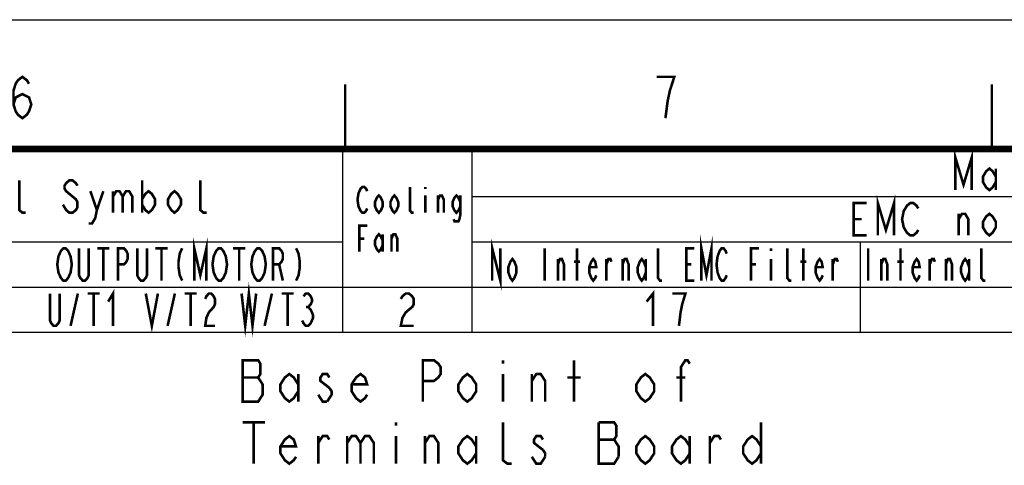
# Model space of a CAD drawing. Extents: x 0 to 420, y 0 to 297.
# Tile 61 of 62: x 285 to 361, y 263 to 297. Entities that reach past the tile are written whole.
import ezdxf

# ---------------------------------------------------------------- set-up
doc = ezdxf.new("R2010")
doc.units = 0
doc.header["$LTSCALE"] = 23.1
doc.layers.get('0').update_dxf_attribs({"linetype": 'CONTINUOUS'})
doc.layers.add('ALL_NOTE', color=7, linetype='CONTINUOUS')

msp = doc.modelspace()

# ---------------------------------------------------------------- linework, layer by layer
at = {"color": 7, "linetype": 'CONTINUOUS'}
msp.add_line((0, 297), (420, 297), dxfattribs=at)
at = {"color": 2, "linetype": 'CONTINUOUS'}
for p, q in [((167.815, 286.82), (409.815, 286.82)), ((309.815, 286.82), (309.815, 272.82)), ((319.815, 286.82), (319.815, 272.82)), ((319.815, 283.32), (409.815, 283.32)), ((219.815, 279.82), (309.815, 279.82)), ((319.815, 279.82), (409.815, 279.82)), ((349.815, 279.82), (349.815, 272.82)), ((167.815, 276.32), (409.815, 276.32)), ((167.815, 272.82), (409.815, 272.82))]:
    msp.add_line(p, q, dxfattribs=at)
at = {"color": 2, "linetype": 'CONTINUOUS', "const_width": 0.2}
for points in [[(284.369, 290.448), (284.541, 290.981), (285.057, 291.248), (285.573, 290.981), (285.745, 290.448), (285.573, 289.915), (285.401, 289.648), (285.057, 289.381), (284.713, 289.648), (284.541, 289.915), (284.369, 290.448), (284.369, 291.515), (284.541, 292.048), (284.713, 292.315), (285.057, 292.581), (285.401, 292.315), (285.573, 292.048)], [(334.77, 289.381), (334.942, 290.715), (335.113, 291.515), (335.286, 292.048), (335.457, 292.581), (334.081, 292.581)]]:
    msp.add_lwpolyline(points, dxfattribs=at)
at = {"color": 7, "linetype": 'CONTINUOUS'}
for points, const_width in [([(310, 287), (310, 292)], 0.18), ([(360, 287), (360, 292)], 0.18), ([(25, 287), (410, 287)], 0.5)]:
    msp.add_lwpolyline(points, dxfattribs=dict(at, const_width=const_width))
at = {"layer": 'ALL_NOTE', "color": 2, "linetype": 'CONTINUOUS', "const_width": 0.2}
for points in [[(357.19, 283.82), (357.19, 286.32), (357.815, 284.237), (358.44, 286.32), (358.44, 283.82)], [(360.315, 284.445), (360.065, 284.028), (359.815, 283.82), (359.565, 284.028), (359.315, 284.445), (359.315, 284.862), (359.565, 285.278), (359.815, 285.487), (360.065, 285.278), (360.315, 284.862)], [(360.315, 285.487), (360.315, 283.82)], [(285.315, 282.07), (285.065, 282.07), (284.815, 282.278), (284.815, 284.57)], [(289.315, 284.153), (289.19, 284.362), (288.94, 284.57), (288.69, 284.57), (288.44, 284.362), (288.315, 284.153), (288.315, 283.945), (288.44, 283.737), (288.69, 283.528), (288.94, 283.32), (289.19, 283.112), (289.315, 282.903), (289.315, 282.487), (289.19, 282.278), (288.94, 282.07), (288.69, 282.07), (288.44, 282.278), (288.315, 282.487), (288.19, 282.695)], [(294.315, 284.57), (294.315, 282.07)], [(299.315, 282.07), (299.065, 282.07), (298.815, 282.278), (298.815, 284.57)], [(311.715, 282.403), (311.64, 282.237), (311.49, 282.07), (311.34, 282.07), (311.19, 282.237), (311.115, 282.403), (311.04, 282.57), (310.965, 283.07), (311.04, 283.57), (311.115, 283.737), (311.19, 283.903), (311.34, 284.07), (311.49, 284.07), (311.64, 283.903), (311.715, 283.737)], [(315.315, 282.07), (315.165, 282.07), (315.015, 282.237), (315.015, 284.07)], [(316.215, 284.07), (316.215, 283.903)], [(290.315, 283.737), (290.815, 282.278), (290.69, 281.653), (290.44, 281.237), (290.19, 281.237)], [(290.815, 282.278), (291.315, 283.737)], [(292.065, 283.737), (292.065, 282.07)], [(292.065, 283.32), (292.315, 283.737), (292.565, 283.737), (292.815, 283.32), (292.815, 282.07)], [(292.815, 283.32), (293.065, 283.737), (293.315, 283.737), (293.565, 283.32), (293.565, 282.07)], [(294.315, 283.112), (294.565, 283.528), (294.815, 283.737), (295.065, 283.528), (295.315, 283.112), (295.315, 282.695), (295.065, 282.278), (294.815, 282.07), (294.565, 282.278), (294.315, 282.695)], [(297.315, 282.695), (297.065, 282.278), (296.815, 282.07), (296.565, 282.278), (296.315, 282.695), (296.315, 283.112), (296.565, 283.528), (296.815, 283.737), (297.065, 283.528), (297.315, 283.112), (297.315, 282.695)], [(312.915, 282.57), (312.765, 282.237), (312.615, 282.07), (312.465, 282.237), (312.315, 282.57), (312.315, 282.903), (312.465, 283.237), (312.615, 283.403), (312.765, 283.237), (312.915, 282.903), (312.915, 282.57)], [(314.115, 282.57), (313.965, 282.237), (313.815, 282.07), (313.665, 282.237), (313.515, 282.57), (313.515, 282.903), (313.665, 283.237), (313.815, 283.403), (313.965, 283.237), (314.115, 282.903), (314.115, 282.57)], [(316.215, 283.403), (316.215, 282.07)], [(317.19, 282.07), (317.19, 283.403)], [(317.19, 283.07), (317.34, 283.403), (317.49, 283.403), (317.64, 283.07), (317.64, 282.07)], [(318.915, 282.57), (318.765, 282.237), (318.615, 282.07), (318.465, 282.237), (318.315, 282.57), (318.315, 282.903), (318.465, 283.237), (318.615, 283.403), (318.765, 283.237), (318.915, 282.903)], [(318.915, 283.403), (318.915, 281.903), (318.84, 281.57), (318.765, 281.403), (318.465, 281.403), (318.39, 281.57)], [(351.19, 280.32), (351.19, 282.82), (351.815, 280.737), (352.44, 282.82), (352.44, 280.32)], [(350.315, 280.32), (349.315, 280.32), (349.315, 282.82), (350.315, 282.82)], [(354.315, 280.737), (354.19, 280.528), (353.94, 280.32), (353.69, 280.32), (353.44, 280.528), (353.315, 280.737), (353.19, 280.945), (353.065, 281.57), (353.19, 282.195), (353.315, 282.403), (353.44, 282.612), (353.69, 282.82), (353.94, 282.82), (354.19, 282.612), (354.315, 282.403)], [(349.315, 281.57), (349.94, 281.57)], [(357.44, 280.32), (357.44, 281.987)], [(357.44, 281.57), (357.69, 281.987), (357.94, 281.987), (358.19, 281.57), (358.19, 280.32)], [(360.315, 280.945), (360.065, 280.528), (359.815, 280.32), (359.565, 280.528), (359.315, 280.945), (359.315, 281.362), (359.565, 281.778), (359.815, 281.987), (360.065, 281.778), (360.315, 281.362), (360.315, 280.945)], [(311.115, 279.07), (311.115, 281.07), (311.715, 281.07)], [(298.346, 276.82), (298.346, 279.32), (298.815, 277.237), (299.284, 279.32), (299.284, 276.82)], [(311.115, 280.07), (311.49, 280.07)], [(312.915, 279.57), (312.765, 279.237), (312.615, 279.07), (312.465, 279.237), (312.315, 279.57), (312.315, 279.903), (312.465, 280.237), (312.615, 280.403), (312.765, 280.237), (312.915, 279.903)], [(312.915, 280.403), (312.915, 279.07)], [(313.59, 279.07), (313.59, 280.403)], [(313.59, 280.07), (313.74, 280.403), (313.89, 280.403), (314.04, 280.07), (314.04, 279.07)], [(321.378, 276.82), (321.378, 279.32), (322.003, 276.82), (322.003, 279.32)], [(337.55, 276.82), (337.55, 279.32), (337.94, 277.237), (338.331, 279.32), (338.331, 276.82)], [(288.69, 277.237), (288.596, 277.028), (288.409, 276.82), (288.221, 276.82), (288.034, 277.028), (287.94, 277.237), (287.846, 277.445), (287.753, 278.07), (287.846, 278.695), (287.94, 278.903), (288.034, 279.112), (288.221, 279.32), (288.409, 279.32), (288.596, 279.112), (288.69, 278.903), (288.784, 278.695), (288.878, 278.07), (288.784, 277.445), (288.69, 277.237)], [(290.19, 279.32), (290.19, 277.237), (290.096, 277.028), (289.909, 276.82), (289.721, 276.82), (289.534, 277.028), (289.44, 277.237), (289.44, 279.32)], [(290.846, 279.32), (291.784, 279.32)], [(291.315, 279.32), (291.315, 276.82)], [(292.44, 276.82), (292.44, 279.32), (292.909, 279.32), (293.096, 279.112), (293.19, 278.903), (293.19, 278.487), (293.096, 278.278), (292.909, 278.07), (292.44, 278.07)], [(294.69, 279.32), (294.69, 277.237), (294.596, 277.028), (294.409, 276.82), (294.221, 276.82), (294.034, 277.028), (293.94, 277.237), (293.94, 279.32)], [(295.346, 279.32), (296.284, 279.32)], [(295.815, 279.32), (295.815, 276.82)], [(297.409, 279.32), (297.221, 278.903), (297.128, 278.278), (297.128, 277.862), (297.221, 277.237), (297.409, 276.82)], [(300.69, 277.237), (300.596, 277.028), (300.409, 276.82), (300.221, 276.82), (300.034, 277.028), (299.94, 277.237), (299.846, 277.445), (299.753, 278.07), (299.846, 278.695), (299.94, 278.903), (300.034, 279.112), (300.221, 279.32), (300.409, 279.32), (300.596, 279.112), (300.69, 278.903), (300.784, 278.695), (300.878, 278.07), (300.784, 277.445), (300.69, 277.237)], [(301.346, 279.32), (302.284, 279.32)], [(301.815, 279.32), (301.815, 276.82)], [(303.69, 277.237), (303.596, 277.028), (303.409, 276.82), (303.221, 276.82), (303.034, 277.028), (302.94, 277.237), (302.846, 277.445), (302.753, 278.07), (302.846, 278.695), (302.94, 278.903), (303.034, 279.112), (303.221, 279.32), (303.409, 279.32), (303.596, 279.112), (303.69, 278.903), (303.784, 278.695), (303.878, 278.07), (303.784, 277.445), (303.69, 277.237)], [(304.44, 276.82), (304.44, 279.32), (304.909, 279.32), (305.096, 279.112), (305.19, 278.903), (305.19, 278.487), (305.096, 278.278), (304.909, 278.07), (304.44, 278.07)], [(306.221, 279.32), (306.409, 278.903), (306.503, 278.278), (306.503, 277.862), (306.409, 277.237), (306.221, 276.82)], [(325.44, 279.32), (325.44, 276.82)], [(327.94, 276.82), (327.94, 279.32)], [(334.503, 276.82), (334.346, 276.82), (334.19, 277.028), (334.19, 279.32)], [(337.003, 276.82), (336.378, 276.82), (336.378, 279.32), (337.003, 279.32)], [(339.503, 277.237), (339.425, 277.028), (339.268, 276.82), (339.112, 276.82), (338.956, 277.028), (338.878, 277.237), (338.8, 277.445), (338.721, 278.07), (338.8, 278.695), (338.878, 278.903), (338.956, 279.112), (339.112, 279.32), (339.268, 279.32), (339.425, 279.112), (339.503, 278.903)], [(341.378, 276.82), (341.378, 279.32), (342.003, 279.32)], [(342.94, 279.32), (342.94, 279.112)], [(344.503, 276.82), (344.346, 276.82), (344.19, 277.028), (344.19, 279.32)], [(345.44, 276.82), (345.44, 279.32)], [(350.44, 279.32), (350.44, 276.82)], [(352.94, 276.82), (352.94, 279.32)], [(359.503, 276.82), (359.346, 276.82), (359.19, 277.028), (359.19, 279.32)], [(323.253, 277.445), (323.096, 277.028), (322.94, 276.82), (322.784, 277.028), (322.628, 277.445), (322.628, 277.862), (322.784, 278.278), (322.94, 278.487), (323.096, 278.278), (323.253, 277.862), (323.253, 277.445)], [(329.425, 277.237), (329.346, 277.028), (329.19, 276.82), (329.034, 277.028), (328.878, 277.445), (328.878, 277.862), (329.034, 278.278), (329.19, 278.487), (329.346, 278.278), (329.425, 277.862), (328.878, 277.862)], [(333.253, 277.445), (333.096, 277.028), (332.94, 276.82), (332.784, 277.028), (332.628, 277.445), (332.628, 277.862), (332.784, 278.278), (332.94, 278.487), (333.096, 278.278), (333.253, 277.862)], [(346.925, 277.237), (346.846, 277.028), (346.69, 276.82), (346.534, 277.028), (346.378, 277.445), (346.378, 277.862), (346.534, 278.278), (346.69, 278.487), (346.846, 278.278), (346.925, 277.862), (346.378, 277.862)], [(354.425, 277.237), (354.346, 277.028), (354.19, 276.82), (354.034, 277.028), (353.878, 277.445), (353.878, 277.862), (354.034, 278.278), (354.19, 278.487), (354.346, 278.278), (354.425, 277.862), (353.878, 277.862)], [(358.253, 277.445), (358.096, 277.028), (357.94, 276.82), (357.784, 277.028), (357.628, 277.445), (357.628, 277.862), (357.784, 278.278), (357.94, 278.487), (358.096, 278.278), (358.253, 277.862)], [(304.909, 278.07), (305.19, 276.82)], [(326.456, 276.82), (326.456, 278.487)], [(326.456, 278.07), (326.612, 278.487), (326.768, 278.487), (326.925, 278.07), (326.925, 276.82)], [(327.706, 278.278), (328.175, 278.278)], [(330.206, 276.82), (330.206, 278.487)], [(330.206, 278.07), (330.362, 278.487), (330.518, 278.487), (330.596, 278.278)], [(331.456, 276.82), (331.456, 278.487)], [(331.456, 278.07), (331.612, 278.487), (331.768, 278.487), (331.925, 278.07), (331.925, 276.82)], [(333.253, 278.487), (333.253, 276.82)], [(336.378, 278.07), (336.768, 278.07)], [(341.378, 278.07), (341.768, 278.07)], [(342.94, 278.487), (342.94, 276.82)], [(345.206, 278.278), (345.675, 278.278)], [(347.706, 276.82), (347.706, 278.487)], [(347.706, 278.07), (347.862, 278.487), (348.018, 278.487), (348.096, 278.278)], [(351.456, 276.82), (351.456, 278.487)], [(351.456, 278.07), (351.612, 278.487), (351.768, 278.487), (351.925, 278.07), (351.925, 276.82)], [(352.706, 278.278), (353.175, 278.278)], [(355.206, 276.82), (355.206, 278.487)], [(355.206, 278.07), (355.362, 278.487), (355.518, 278.487), (355.596, 278.278)], [(356.456, 276.82), (356.456, 278.487)], [(356.456, 278.07), (356.612, 278.487), (356.768, 278.487), (356.925, 278.07), (356.925, 276.82)], [(358.253, 278.487), (358.253, 276.82)], [(302.003, 275.82), (302.284, 273.32), (302.565, 275.82), (302.846, 273.32), (303.128, 275.82)], [(287.94, 275.82), (287.94, 273.737), (287.846, 273.528), (287.659, 273.32), (287.471, 273.32), (287.284, 273.528), (287.19, 273.737), (287.19, 275.82)], [(288.784, 273.32), (289.346, 275.82)], [(290.096, 275.82), (291.034, 275.82)], [(290.565, 275.82), (290.565, 273.32)], [(291.69, 275.195), (292.065, 275.82), (292.065, 273.32)], [(294.596, 275.82), (295.065, 273.32), (295.534, 275.82)], [(296.284, 273.32), (296.846, 275.82)], [(297.596, 275.82), (298.534, 275.82)], [(298.065, 275.82), (298.065, 273.32)], [(299.19, 275.403), (299.284, 275.612), (299.471, 275.82), (299.659, 275.82), (299.846, 275.612), (299.94, 275.403), (299.94, 274.987), (299.846, 274.778), (299.659, 274.57), (299.471, 274.362), (299.284, 273.945), (299.19, 273.32), (299.94, 273.32)], [(303.784, 273.32), (304.346, 275.82)], [(305.096, 275.82), (306.034, 275.82)], [(305.565, 275.82), (305.565, 273.32)], [(306.784, 275.612), (306.971, 275.82), (307.159, 275.82), (307.346, 275.612), (307.44, 275.403), (307.44, 275.195), (307.346, 274.987), (307.159, 274.778), (307.346, 274.57), (307.44, 274.362), (307.534, 274.153), (307.534, 273.945), (307.44, 273.737), (307.346, 273.528), (307.159, 273.32), (306.971, 273.32), (306.784, 273.528), (306.69, 273.737)], [(314.315, 275.403), (314.44, 275.612), (314.69, 275.82), (314.94, 275.82), (315.19, 275.612), (315.315, 275.403), (315.315, 274.987), (315.19, 274.778), (314.94, 274.57), (314.69, 274.362), (314.44, 273.945), (314.315, 273.32), (315.315, 273.32)], [(333.315, 275.195), (333.815, 275.82), (333.815, 273.32)], [(335.815, 273.32), (335.94, 274.362), (336.065, 274.987), (336.19, 275.403), (336.315, 275.82), (335.315, 275.82)], [(306.971, 274.778), (307.159, 274.778)], [(302.081, 270.661), (302.081, 267.461), (303.285, 267.461), (303.457, 267.728), (303.629, 267.995), (303.629, 268.795), (303.457, 269.061), (303.285, 269.328), (303.457, 269.595), (303.457, 270.395), (303.285, 270.661), (302.081, 270.661)], [(316.013, 267.461), (316.013, 270.661), (316.873, 270.661), (317.217, 270.395), (317.389, 270.128), (317.389, 269.595), (317.217, 269.328), (316.873, 269.061), (316.013, 269.061)], [(322.205, 270.661), (322.205, 270.395)], [(327.709, 267.461), (327.709, 270.661)], [(335.965, 267.461), (335.965, 270.128), (336.309, 270.661), (336.481, 270.661), (336.653, 270.395)], [(306.381, 268.261), (306.037, 267.728), (305.693, 267.461), (305.349, 267.728), (305.005, 268.261), (305.005, 268.795), (305.349, 269.328), (305.693, 269.595), (306.037, 269.328), (306.381, 268.795)], [(306.381, 269.595), (306.381, 267.461)], [(308.789, 269.328), (308.617, 269.595), (308.273, 269.595), (308.101, 269.328), (308.101, 269.061), (308.789, 268.528)], [(311.713, 267.995), (311.541, 267.728), (311.197, 267.461), (310.853, 267.728), (310.509, 268.261), (310.509, 268.795), (310.853, 269.328), (311.197, 269.595), (311.541, 269.328), (311.713, 268.795), (310.509, 268.795)], [(320.141, 268.261), (319.797, 267.728), (319.453, 267.461), (319.109, 267.728), (318.765, 268.261), (318.765, 268.795), (319.109, 269.328), (319.453, 269.595), (319.797, 269.328), (320.141, 268.795), (320.141, 268.261)], [(322.205, 269.595), (322.205, 267.461)], [(324.441, 269.061), (324.785, 269.595), (325.129, 269.595), (325.473, 269.061), (325.473, 267.461)], [(324.441, 267.461), (324.441, 269.595)], [(333.901, 268.261), (333.557, 267.728), (333.213, 267.461), (332.869, 267.728), (332.525, 268.261), (332.525, 268.795), (332.869, 269.328), (333.213, 269.595), (333.557, 269.328), (333.901, 268.795), (333.901, 268.261)], [(302.081, 269.328), (303.285, 269.328)], [(327.193, 269.328), (328.225, 269.328)], [(335.621, 269.328), (336.309, 269.328)], [(308.617, 267.461), (308.273, 267.461), (308.101, 267.728), (307.929, 267.995)], [(308.789, 268.528), (308.961, 268.261), (308.961, 267.995), (308.617, 267.461)], [(302.081, 265.861), (303.801, 265.861)], [(302.941, 265.861), (302.941, 262.661)], [(313.949, 265.861), (313.949, 265.595)], [(322.893, 262.661), (322.549, 262.661), (322.205, 262.928), (322.205, 265.861)], [(329.601, 265.861), (329.601, 262.661), (330.805, 262.661), (331.149, 263.195)], [(331.149, 263.195), (331.149, 263.995), (330.977, 264.261), (330.805, 264.528), (330.977, 264.795), (330.977, 265.595), (330.805, 265.861), (329.601, 265.861)], [(342.157, 265.861), (342.157, 262.661)], [(306.209, 263.195), (306.037, 262.928), (305.693, 262.661), (305.349, 262.928), (305.005, 263.461), (305.005, 263.995), (305.349, 264.528), (305.693, 264.795), (306.037, 264.528), (306.209, 263.995), (305.005, 263.995)], [(307.929, 264.261), (308.273, 264.795), (308.617, 264.795), (308.789, 264.528)], [(307.929, 262.661), (307.929, 264.795)], [(310.165, 264.261), (310.509, 264.795), (310.853, 264.795), (311.197, 264.261), (311.197, 262.661)], [(310.165, 264.795), (310.165, 262.661)], [(311.197, 264.261), (311.541, 264.795), (311.885, 264.795), (312.229, 264.261), (312.229, 262.661)], [(313.949, 264.795), (313.949, 262.661)], [(316.185, 264.261), (316.529, 264.795), (316.873, 264.795), (317.217, 264.261), (317.217, 262.661)], [(316.185, 262.661), (316.185, 264.795)], [(320.141, 263.461), (319.797, 262.928), (319.453, 262.661), (319.109, 262.928), (318.765, 263.461), (318.765, 263.995), (319.109, 264.528), (319.453, 264.795), (319.797, 264.528), (320.141, 263.995)], [(320.141, 264.795), (320.141, 262.661)], [(325.301, 264.528), (325.129, 264.795), (324.785, 264.795), (324.613, 264.528), (324.613, 264.261), (325.301, 263.728)], [(333.901, 263.461), (333.557, 262.928), (333.213, 262.661), (332.869, 262.928), (332.525, 263.461), (332.525, 263.995), (332.869, 264.528), (333.213, 264.795), (333.557, 264.528), (333.901, 263.995), (333.901, 263.461)], [(336.653, 263.461), (336.309, 262.928), (335.965, 262.661), (335.621, 262.928), (335.277, 263.461), (335.277, 263.995), (335.621, 264.528), (335.965, 264.795), (336.309, 264.528), (336.653, 263.995)], [(336.653, 264.795), (336.653, 262.661)], [(338.201, 264.261), (338.545, 264.795), (338.889, 264.795), (339.061, 264.528)], [(338.201, 262.661), (338.201, 264.795)], [(342.157, 263.461), (341.813, 262.928), (341.469, 262.661), (341.125, 262.928), (340.781, 263.461), (340.781, 263.995), (341.125, 264.528), (341.469, 264.795), (341.813, 264.528), (342.157, 263.995)], [(329.601, 264.528), (330.805, 264.528)], [(325.301, 263.728), (325.473, 263.461), (325.473, 263.195)], [(325.473, 263.195), (325.129, 262.661), (324.785, 262.661), (324.613, 262.928), (324.441, 263.195)]]:
    msp.add_lwpolyline(points, dxfattribs=at)

doc.saveas('drawing.dxf')
